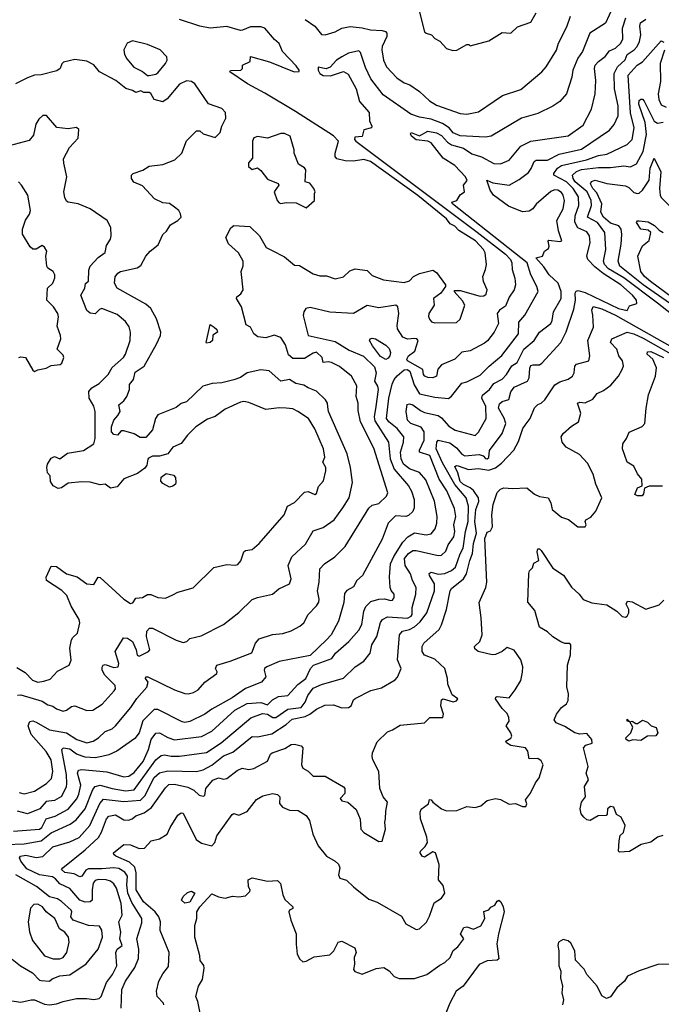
# Model space of a CAD drawing. Extents: x 1921360 to 2014538, y 768294 to 907744.
# Tile 204 of 256: x 1990518 to 1994317, y 801608 to 807434. Entities that reach past the tile are written whole.
import ezdxf

# ---------------------------------------------------------------- set-up
doc = ezdxf.new("R2010")
doc.units = 0

msp = doc.modelspace()

# ---------------------------------------------------------------- linework, layer by layer
at = {"layer": '0CON10XD'}
for points in [[(1994052, 807558), (1993985.7, 807414.3), (1993893.8, 807355), (1993849.6, 807245), (1993823, 807207), (1993793.2, 807135), (1993786.9, 807095), (1993755.6, 806995), (1993715, 806950), (1993675, 806922.5), (1993585, 806880), (1993489.2, 806850.8), (1993310, 806745), (1993275, 806738.5), (1993126.5, 806746.5), (1993085, 806764), (1993060.6, 806795), (1993020.3, 806820.3), (1992955, 806844.8), (1992885, 806857.8), (1992834.5, 806875), (1992670.3, 806990.3), (1992596.6, 807085), (1992565, 807151.9), (1992535, 807240), (1992525, 807250.8), (1992465, 807236.9), (1992424.4, 807215), (1992394.4, 807195), (1992356.4, 807153.6), (1992332.9, 807142.9), (1992285, 807152.5), (1992284.6, 807135), (1992294.7, 807115), (1992315, 807103.3), (1992357.9, 807102.1), (1992435, 807128.4), (1992462.5, 807112.5), (1992510.2, 807025), (1992530.4, 806950.4), (1992586.9, 806885), (1992590, 806835), (1992602, 806805), (1992600, 806795), (1992555, 806782.5), (1992546.1, 806743.9), (1992501.9, 806738.1), (1992500.6, 806725), (1992508.2, 806715), (1993227.1, 806177.1), (1993395, 806046.7), (1993423.8, 806015), (1993432.7, 805995), (1993433.4, 805955), (1993449.6, 805905), (1993453.1, 805865), (1993445.4, 805835), (1993415, 805793.1), (1993395, 805738.2), (1993359.4, 805715), (1993345.5, 805695), (1993352.7, 805637.3), (1993327.1, 805585), (1993286.9, 805533.1), (1993269.6, 805520.4), (1993185, 805475.4), (1993135, 805467.3), (1993095, 805424.5), (1993015, 805391.5), (1992993.7, 805366.3), (1992985.3, 805324.7), (1992965, 805314.1), (1992935, 805316.7), (1992917.1, 805325), (1992908.2, 805335), (1992905.1, 805365.1), (1992813.6, 805415), (1992809.8, 805425), (1992819, 805445), (1992857.1, 805472.9), (1992876.5, 805535), (1992870, 805545), (1992857.8, 805547.8), (1992813.8, 805543.8), (1992787.1, 805555), (1992755.3, 805605), (1992752.8, 805625), (1992762.9, 805695), (1992757.1, 805735), (1992745, 805744.3), (1992645, 805729.7), (1992575, 805743.3), (1992494.4, 805695.6), (1992355, 805703.3), (1992238.5, 805731.5), (1992212, 805725), (1992200, 805705), (1992195.8, 805684.2), (1992226, 805565), (1992385, 805529.7), (1992468.9, 805478.9), (1992553.4, 805443.4), (1992619.6, 805379.6), (1992629, 805345), (1992618.4, 805295), (1992636.2, 805265), (1992639.4, 805245), (1992626.1, 805145), (1992617.3, 805085), (1992620.3, 805060.3), (1992701, 804935), (1992711.2, 804835), (1992734.4, 804775), (1992820.3, 804675), (1992838.4, 804645), (1992852.8, 804595), (1992853.6, 804546.4), (1992845, 804524.4), (1992819.8, 804500.2), (1992805, 804495.3), (1992742.5, 804497.5), (1992698.6, 804455), (1992665, 804360.6), (1992548.6, 804145), (1992513.9, 804116.1), (1992495, 804078.8), (1992455, 804057.5), (1992440.3, 804039.7), (1992436.7, 803985), (1992405, 803876), (1992363.1, 803795), (1992335, 803764), (1992237.8, 803672.2), (1992053.7, 803636.3), (1991981.9, 803605), (1991968.1, 803595), (1991965.6, 803585), (1991974.4, 803545), (1991949.4, 803515), (1991854.2, 803475.8), (1991775, 803422.1), (1991655, 803355.3), (1991615, 803324.7), (1991525, 803280.6), (1991495, 803275.3), (1991479.1, 803279.2), (1991335, 803351.5), (1991315, 803352.7), (1991247.3, 803285), (1991225.9, 803215), (1991199.2, 803180.8), (1991093.3, 803106.7), (1991046.7, 803083.3), (1991003.9, 803073.9), (1990965, 803065.9), (1990905, 803069.7), (1990855, 803088.7), (1990815, 803117.8), (1990775, 803124.4), (1990766.4, 803113.6), (1990793.4, 802965), (1990795.6, 802915), (1990792.7, 802895), (1990765, 802836.7), (1990725, 802814.1), (1990675, 802807.6), (1990636.3, 802765), (1990565, 802735.3), (1990505, 802750.6)], [(1992881.1, 807495), (1992915, 807363.3), (1992925, 807353.8), (1992956.7, 807345), (1992975, 807322.5), (1993005, 807306.7), (1993044.2, 807264.2), (1993082.7, 807252.7), (1993105.8, 807254.2), (1993165, 807286.7), (1993177, 807287), (1993185, 807280), (1993295, 807310), (1993375, 807358), (1993425, 807354), (1993465, 807392), (1993545, 807420.5), (1993576.6, 807475)], [(1990436.9, 802553.1), (1990545, 802557.2), (1990645, 802576.1), (1990705, 802622.7), (1990816.9, 802673.1), (1990851.4, 802698.6), (1990905.9, 802765), (1990951.3, 802878.7), (1990965, 802896.9), (1990995, 802903.8), (1991064.8, 802884.8), (1991145, 802871.3), (1991195, 802876.9), (1991325, 803054.3), (1991355, 803080.6), (1991375, 803084.7), (1991415, 803075.7), (1991464.3, 803075.7), (1991625, 803098.6), (1991710.3, 803155), (1991886.7, 803303.3), (1991955, 803329.1), (1991985, 803324.7), (1992016, 803306), (1992035, 803305.8), (1992105, 803354.5), (1992185, 803364.9), (1992208.7, 803395), (1992224.7, 803435), (1992255, 803479.2), (1992305, 803499.8), (1992435, 803536.9), (1992505, 803605.6), (1992555, 803639.1), (1992592.3, 803685), (1992603.2, 803735), (1992631.9, 803785), (1992653.8, 803866.2), (1992666.7, 803885), (1992695, 803900.4), (1992815, 803893.5), (1992836.2, 803905), (1992841.4, 803915), (1992840.8, 803955), (1992864.1, 804035), (1992865.4, 804075), (1992843.8, 804115), (1992831.8, 804155), (1992799.6, 804205), (1992795.8, 804245), (1992819.1, 804275), (1992845, 804293.1), (1992865, 804294.1), (1992995, 804263.4), (1993015.8, 804265.8), (1993040.7, 804289.3), (1993055, 804326.5), (1993088.6, 804375), (1993093.3, 804405), (1993089.3, 804445), (1993099.8, 804495), (1993092.3, 804542.3), (1993046.8, 804646.8), (1993002.3, 804715), (1992946.2, 804855), (1992885.6, 804875), (1992885, 804886), (1992913.6, 804946.4), (1992911.9, 804995), (1992895, 805022.9), (1992832.9, 805045), (1992814.4, 805065), (1992806.2, 805115), (1992812.5, 805157.5), (1992825, 805161.9), (1992845, 805154.6), (1992890.9, 805120.9), (1992915, 805110.6), (1992995, 805092.2), (1993015, 805078.7), (1993059, 805029), (1993095.7, 805005), (1993215, 804974.5), (1993235, 804992.9), (1993279.7, 805075), (1993278.8, 805145), (1993254.4, 805195), (1993257.8, 805212.2), (1993300.3, 805245), (1993325, 805281.5), (1993375, 805307.5), (1993400, 805335), (1993430.9, 805385), (1993463.3, 805405), (1993503.4, 805485), (1993564.2, 805535), (1993595.5, 805585), (1993662.6, 805637.4), (1993671.4, 805655), (1993679.2, 805705), (1993723.5, 805785), (1993723.9, 805825), (1993706, 805876), (1993652.5, 805925), (1993621.4, 805971.4), (1993574.2, 806025), (1993612.5, 806035), (1993625.9, 806064.1), (1993648.8, 806081.2), (1993652.5, 806095), (1993646.2, 806123.8), (1993651.2, 806128.8), (1993715, 806121.1), (1993727.5, 806125), (1993707.2, 806185), (1993697.2, 806245), (1993735.8, 806315), (1993742.6, 806365), (1993735.7, 806395), (1993725, 806411.1), (1993705, 806425.3), (1993685, 806427.9), (1993662.1, 806417.9), (1993575, 806343.2), (1993555.6, 806314.4), (1993535, 806301.8), (1993495, 806297.5), (1993411.2, 806331.2), (1993324.1, 806395), (1993304.2, 806425), (1993283.3, 806485), (1993318.3, 806468.3), (1993415.4, 806454.6), (1993475, 806487.9), (1993530.2, 806529.8), (1993547.2, 806552.8), (1993563.6, 806595), (1993575, 806602.5), (1993642.6, 806602.6), (1993711.4, 806638.6), (1993845, 806668.1), (1994009.2, 806780.8), (1994036.7, 806813.3), (1994061.4, 806865), (1994060.8, 806925), (1994040, 807025), (1994037.8, 807115), (1994056.7, 807155), (1994103.1, 807196.9), (1994115, 807228.9), (1994155.9, 807255), (1994173.7, 807276.3), (1994187.5, 807305), (1994196.4, 807345), (1994190.3, 807395), (1994193.8, 807415), (1994225, 807438.1)], [(1990515, 802860.9), (1990545, 802853.3), (1990605, 802868.9), (1990677.5, 802915), (1990705.7, 802944.3), (1990714.8, 802985), (1990703.5, 803055), (1990675, 803104.6), (1990586.4, 803205), (1990568.6, 803255), (1990578.4, 803281.6), (1990595, 803285.5), (1990615, 803278.4), (1990695, 803231.5), (1990795, 803214.8), (1990855.4, 803175), (1990915, 803154.8), (1990952.1, 803165), (1990985, 803185.7), (1991025, 803223.1), (1991065, 803237.8), (1991085, 803256.4), (1991176.4, 803363.6), (1991211.7, 803418.3), (1991271.4, 803485), (1991279.4, 803515), (1991263.8, 803535), (1991263.9, 803546.1), (1991277.5, 803545), (1991435, 803468.5), (1991495, 803447.1), (1991515, 803444.3), (1991546.6, 803453.4), (1991575, 803469.4), (1991615, 803513.3), (1991685.8, 803565), (1991687.5, 803575), (1991677.5, 803595), (1991686, 803615), (1991765, 803638), (1991891.8, 803688.2), (1991914.7, 803745.3), (1991935, 803771.1), (1992015, 803795.4), (1992075, 803802.7), (1992125, 803817.1), (1992176.2, 803845), (1992200, 803865), (1992225.7, 803915), (1992275, 803966.2), (1992288.4, 803988.4), (1992291.5, 804005), (1992281.1, 804055), (1992290.8, 804105), (1992295.5, 804185), (1992321.9, 804215), (1992384, 804256), (1992445, 804316.5), (1992585, 804544.4), (1992605, 804561.9), (1992645, 804570.5), (1992689.4, 804615), (1992697.8, 804635), (1992615, 804898.6), (1992535.2, 805055.2), (1992522.3, 805122.3), (1992522.5, 805165), (1992509.7, 805205), (1992515, 805267.5), (1992482.9, 805325), (1992411.2, 805381.2), (1992365, 805404.7), (1992345, 805408.8), (1992314.7, 805404.7), (1992308.9, 805435), (1992275, 805466.3), (1992255, 805460.7), (1992205, 805428.8), (1992135, 805428.9), (1992110.4, 805450.4), (1992090.8, 805510.8), (1992065, 805552.7), (1992025, 805566.5), (1991975, 805552.2), (1991928, 805558), (1991904.6, 805574.6), (1991885, 805614.5), (1991859.2, 805629.2), (1991830.7, 805735), (1991802.5, 805785), (1991803.8, 805795), (1991827.3, 805812.7), (1991841.5, 805835), (1991829.6, 805945), (1991841.7, 805978.3), (1991840.9, 806005), (1991812.6, 806055), (1991755, 806108.1), (1991738.1, 806145), (1991767.8, 806202.2), (1991785, 806215.4), (1991880.3, 806210.3), (1991937.5, 806155), (1991977.1, 806087.1), (1992009.4, 806069.4), (1992085, 806031.4), (1992145, 805981.2), (1992175, 805979.2), (1992255, 805930.8), (1992295, 805918), (1992335, 805919.2), (1992385, 805900.8), (1992435, 805912.5), (1992472.5, 805947.5), (1992505, 805960), (1992575, 805950.8), (1992605, 805920.6), (1992672.5, 805895), (1992795, 805880), (1992825, 805888), (1992850, 805915), (1992885, 805932.9), (1992965, 805952.5), (1992985, 805937.5), (1993040, 805865), (1993040, 805855), (1993010.8, 805815), (1992968.8, 805785), (1992971.4, 805745), (1992940.6, 805695), (1992938.6, 805678.6), (1992945, 805661.2), (1992956.5, 805646.5), (1992975, 805640.4), (1993105, 805642.8), (1993125, 805662.2), (1993152.7, 805745), (1993140, 805770), (1993090, 805825), (1993095, 805832.5), (1993125, 805832.5), (1993245, 805798.4), (1993265, 805799.4), (1993279.5, 805810.5), (1993286.1, 805836.1), (1993264.4, 805885), (1993259.4, 805915), (1993276.4, 805955), (1993281.5, 805985), (1993273.3, 806055), (1993264.4, 806075), (1993217.1, 806125), (1993117.7, 806187.7), (1993095, 806212.5), (1993067.1, 806227.1), (1993044.5, 806255), (1992875, 806393.6), (1992595, 806594.7), (1992555, 806606.1), (1992495, 806597.3), (1992445, 806598.5), (1992395, 806611.1), (1992385.5, 806625), (1992385.4, 806645), (1992404.6, 806715), (1992375, 806746), (1992150.5, 806890.5), (1991969.8, 806999.8), (1991866.5, 807055), (1991762, 807125), (1991766.7, 807133.3), (1991827.5, 807135), (1991836.7, 807145), (1991837.5, 807165), (1991883, 807187), (1991885, 807216), (1991996.9, 807185), (1992143.9, 807126.1), (1992171.7, 807128.3), (1992173.5, 807135), (1992155, 807161.8), (1992073.5, 807245), (1992055, 807292.5), (1992026.6, 807316.6), (1991968.5, 807385), (1991945, 807392.4), (1991885, 807392.1), (1991837.1, 807372.9), (1991825, 807370), (1991745, 807392.9), (1991645, 807383.3), (1991585, 807395.7), (1991464, 807435)], [(1991345, 803214.6), (1991395, 803186), (1991435, 803172.6), (1991595, 803192.6), (1991655, 803224), (1991792.4, 803347.6), (1991865, 803387.8), (1991945, 803393.4), (1991985, 803379.5), (1992015, 803409.4), (1992050.1, 803429.9), (1992105, 803436.1), (1992165, 803500.7), (1992212.2, 803535), (1992240, 803595), (1992256.9, 803615), (1992365.1, 803654.9), (1992388.2, 803685), (1992466.5, 803755), (1992525, 803822), (1992543.5, 803855), (1992555.9, 803935), (1992567.9, 803962.1), (1992597.8, 803992.2), (1992645.2, 804004.8), (1992677.5, 804007.5), (1992715, 803997.1), (1992725, 803999.2), (1992734.3, 804015), (1992734.2, 804035), (1992716.8, 804056.8), (1992711.2, 804075), (1992707.7, 804137.7), (1992713.2, 804215), (1992732.4, 804257.6), (1992786.5, 804343.5), (1992815.6, 804375), (1992855, 804398.7), (1992925, 804386.1), (1992955, 804392.7), (1992978.8, 804421.2), (1992988.7, 804455), (1992989.7, 804495), (1992974.7, 804585), (1992921.7, 804711.7), (1992885, 804754.7), (1992825, 804776.8), (1992790.4, 804805), (1992776.7, 804835), (1992773.1, 804875), (1992791, 804935), (1992791.9, 804965), (1992752.3, 805015), (1992704.2, 805055), (1992690, 805075), (1992703.9, 805195), (1992722.5, 805277.5), (1992735.1, 805304.9), (1992753.6, 805326.4), (1992795, 805362.8), (1992812, 805365), (1992827.5, 805355), (1992852.7, 805272.7), (1992885, 805221.1), (1992975, 805200.8), (1993056.6, 805193.4), (1993075, 805206.1), (1993135, 805283.1), (1993165, 805290.5), (1993245, 805330), (1993296.6, 805383.4), (1993373.2, 805446.8), (1993470.4, 805575), (1993473.9, 805645), (1993509.1, 805685), (1993587.1, 805825), (1993579.6, 805855), (1993543.8, 805925), (1993522.2, 805995), (1993410.5, 806085), (1993080, 806345), (1993076.7, 806355), (1993106.7, 806365), (1993125, 806397.5), (1993152.5, 806415), (1993146.2, 806455), (1993167.7, 806482.3), (1993158.4, 806505), (1993095, 806570.6), (1993024.7, 806615), (1992955, 806705.9), (1992935, 806716.2), (1992865, 806722.4), (1992838.1, 806745), (1992831.9, 806758.1), (1992835, 806767.1), (1992885, 806747.7), (1992935, 806774.7), (1992985, 806765.5), (1993015, 806748.8), (1993050.2, 806710.2), (1993074.3, 806694.3), (1993145, 806673.7), (1993195, 806640.5), (1993252.6, 806622.6), (1993325, 806584.1), (1993365, 806580.6), (1993415, 806603.8), (1993485, 806685.4), (1993545, 806716.2), (1993765, 806747.7), (1993855, 806810.5), (1993903.2, 806905), (1993925.3, 806995), (1993928.6, 807075), (1993920.9, 807145), (1993925.4, 807165), (1993945, 807186.9), (1993985, 807215.5), (1994010.9, 807249.2), (1994045, 807265.4), (1994077.5, 807295), (1994088.9, 807321.1), (1994087, 807385), (1994107.1, 807445)], [(1992208.1, 807435), (1992265, 807395.7), (1992305, 807347.5), (1992327.5, 807345), (1992385, 807362.5), (1992425, 807384.4), (1992475.4, 807394.6), (1992545, 807386.6), (1992595, 807373.4), (1992665, 807370.5), (1992683.5, 807363.5), (1992690.8, 807355), (1992691.1, 807335), (1992664.7, 807275.3), (1992662.3, 807255), (1992671.8, 807195), (1992688.9, 807155), (1992750.2, 807090.2), (1992795, 807060.9), (1992828.1, 807048.1), (1992885, 807009.1), (1992945, 806954), (1992985, 806929.3), (1993125, 806878.5), (1993165, 806875.5), (1993235, 806889.5), (1993327.4, 806952.6), (1993376.2, 806985), (1993485, 807020.9), (1993609.2, 807125), (1993635.5, 807154.5), (1993695.9, 807254.1), (1993708.9, 807295), (1993757.6, 807392.4), (1993778.5, 807455)], [(1990445, 801631.9), (1990525, 801619.8), (1990585, 801635.3), (1990605, 801633.9), (1990665, 801608.9), (1990694.3, 801605.7), (1990735, 801610), (1990775, 801625.5), (1990855, 801642.2), (1990915, 801642.9), (1990956.3, 801636.3), (1990988.7, 801641.3), (1991001.3, 801655), (1991032.1, 801737.9), (1991068.2, 801785), (1991092.4, 801835), (1991087.7, 801915), (1991095, 801934), (1991123.8, 801955), (1991110.4, 801995), (1991116.4, 802035), (1991104.7, 802095), (1991124.6, 802135.4), (1991119.7, 802205), (1991091, 802295), (1991075, 802321.2), (1991055, 802336.7), (1991030, 802345), (1990985, 802346), (1990965, 802340.7), (1990953.1, 802325), (1990946.4, 802285), (1990946.7, 802223.3), (1990935.9, 802214.1), (1990905, 802211.4), (1990875, 802223.9), (1990815, 802294.1), (1990755, 802321.6), (1990730.9, 802350.9), (1990712.8, 802362.8), (1990634.6, 802374.6), (1990560.1, 802410.1), (1990524.1, 802455), (1990516.5, 802475), (1990522, 802485), (1990555, 802490.4), (1990615, 802476.5), (1990655, 802481.6), (1990715, 802540), (1990815, 802569.5), (1990870, 802595), (1990933.4, 802666.6), (1990993.4, 802796.7), (1991015, 802821), (1991135, 802808.9), (1991233.5, 802816.6), (1991258.5, 802841.5), (1991315, 802950), (1991345, 802977.5), (1991395, 802989.1), (1991565, 802985.3), (1991605, 802995.8), (1991655, 803023.5), (1991725, 803077.7), (1991780.2, 803099.8), (1991895, 803192.3), (1991925, 803190.9), (1992011.2, 803208.8), (1992095, 803263.8), (1992130.9, 803295), (1992208.7, 803311.3), (1992235.8, 803324.2), (1992275, 803354.5), (1992325, 803377.8), (1992375, 803379.2), (1992425, 803362.2), (1992465, 803364.2), (1992480.4, 803375), (1992495, 803409.2), (1992505, 803418.1), (1992596.2, 803465), (1992659.5, 803480.5), (1992741.8, 803528.2), (1992755, 803543.8), (1992776.9, 803595), (1992755.7, 803645.7), (1992765.9, 803794.1), (1992785, 803815.7), (1992825, 803825.6), (1992855, 803841.9), (1992889.1, 803870.9), (1992928.8, 803925), (1992974.8, 804055), (1992974.2, 804095), (1992943.5, 804145), (1992943.1, 804156.9), (1992955, 804165.3), (1992995, 804153.8), (1993035, 804157.4), (1993075, 804174.4), (1993097.8, 804195), (1993125.7, 804274.3), (1993143.4, 804306.6), (1993157, 804405), (1993174.1, 804465), (1993175.5, 804555), (1993161.7, 804605), (1993093.5, 804683.5), (1993021.7, 804811.7), (1992983.6, 804895), (1992987.9, 804935), (1992995, 804945.6), (1993065, 804930.6), (1993105, 804901.7), (1993135, 804863.9), (1993153.5, 804853.5), (1993238.9, 804861.1), (1993262.5, 804852.5), (1993275, 804837.5), (1993285, 804835.8), (1993295, 804844.5), (1993300, 804885), (1993374.7, 804985.3), (1993395.3, 805045), (1993386.2, 805076.2), (1993352.6, 805135), (1993359.7, 805160.3), (1993375, 805175.3), (1993414.1, 805185.9), (1993425, 805231.4), (1993445, 805260.3), (1993524.8, 805295.2), (1993534.2, 805315.8), (1993538.3, 805371.7), (1993545, 805387.1), (1993557.4, 805392.6), (1993595, 805392.6), (1993609.1, 805400.9), (1993721.5, 805525), (1993753.6, 805586.4), (1993799.7, 805720.3), (1993808.6, 805775), (1993807, 805815), (1993812.7, 805827.3), (1993825, 805831), (1993865, 805819.3), (1994062.5, 805725), (1994115, 805714), (1994128.8, 805741.2), (1994172.5, 805755), (1994170, 805775), (1994146, 805805), (1994077.6, 805865), (1993971.8, 805931.8), (1993922.3, 805972.3), (1993882.7, 806015), (1993875.3, 806035), (1993895.3, 806115.3), (1993890.8, 806155), (1993875, 806178.3), (1993822.8, 806202.8), (1993805.6, 806235.6), (1993806.2, 806273.8), (1993829, 806335), (1993827.3, 806385), (1993795.1, 806435), (1993755.1, 806475.1), (1993680.5, 806515), (1993681.1, 806525), (1993702.2, 806555), (1993725, 806570.6), (1993874.4, 806605), (1993945, 806631), (1993995, 806637.6), (1994114.1, 806695.9), (1994145, 806725.7), (1994155.2, 806795), (1994133.8, 806883.8), (1994119.8, 807105), (1994174, 807166), (1994205, 807184.5), (1994315, 807309.2), (1994332.1, 807302.1)], [(1991275, 807103.3), (1991285, 807103.8), (1991325, 807111.2), (1991335, 807120), (1991381.2, 807175), (1991391.2, 807195), (1991390, 807215), (1991349.1, 807255), (1991275, 807286.6), (1991185, 807308.1), (1991155, 807296), (1991134.3, 807255), (1991137.9, 807227.9), (1991152.4, 807202.4), (1991193.2, 807153.2), (1991245, 807126.7), (1991275, 807103.3)], [(1994335, 807254), (1994310.6, 807175), (1994312.4, 807067.6), (1994298.9, 806995), (1994302.7, 806962.7), (1994315, 806931.1), (1994345, 806915.9)], [(1990505, 803437.7), (1990525, 803440), (1990651.9, 803401.9), (1990685, 803380), (1990715, 803372.5), (1990735.7, 803355.7), (1990775, 803343.3), (1990795, 803348.2), (1990825, 803370.8), (1990845, 803373.3), (1990915, 803346.8), (1990951.8, 803348.2), (1991005.9, 803384.1), (1991077.4, 803462.6), (1991085.9, 803475), (1991084.2, 803495), (1991021.7, 803555), (1991007.1, 803585), (1991006.2, 803603.8), (1991012.9, 803615), (1991025, 803618.5), (1991075, 803601.2), (1991101.4, 803605), (1991104.5, 803625.5), (1991084.2, 803695), (1991133.1, 803776.9), (1991155.5, 803774.5), (1991185.1, 803755.1), (1991206.7, 803705), (1991213.1, 803673.1), (1991225, 803668.1), (1991281.2, 803695), (1991288, 803705), (1991269.2, 803785), (1991270, 803815), (1991285.6, 803834.4), (1991305, 803834.5), (1991445, 803761.9), (1991485, 803748.8), (1991507.5, 803755), (1991525, 803772.5), (1991592.3, 803787.8), (1991725, 803855.3), (1991815, 803927), (1991895, 804002.5), (1991925.6, 804015.6), (1992015.6, 804034.4), (1992053, 804067), (1992115, 804096.2), (1992125.7, 804125), (1992108.2, 804205), (1992130.2, 804255), (1992209.9, 804330.1), (1992255, 804410.5), (1992315, 804430), (1992379.4, 804475), (1992431.8, 804545), (1992467.7, 804605), (1992487.5, 804695), (1992477.2, 804785), (1992456.7, 804865), (1992347.1, 805115), (1992343, 805143), (1992340.5, 805165), (1992329.4, 805185), (1992275, 805236.8), (1992225.6, 805255), (1992200.8, 805270.8), (1992152.2, 805282.2), (1992115, 805304.2), (1992065, 805295.3), (1991995, 805356.5), (1991945, 805362), (1991865, 805343.8), (1991825, 805317.8), (1991786.7, 805303.3), (1991715, 805285.9), (1991657.8, 805282.2), (1991602.9, 805265), (1991505, 805173.5), (1991475, 805162.7), (1991445, 805140), (1991335, 805096.7), (1991321.8, 805075), (1991303.6, 805006.4), (1991265, 804962.8), (1991232, 804962), (1991195, 804983.1), (1991135, 805001.9), (1991119.5, 805000.5), (1991097.5, 804975), (1991075, 804978.8), (1991061.9, 804995), (1991062.5, 805025), (1991075.4, 805065), (1991098.3, 805091.7), (1991112.1, 805115), (1991105.6, 805155), (1991135, 805179.5), (1991152.2, 805205), (1991168.2, 805245), (1991167.9, 805275), (1991192.5, 805305), (1991200.9, 805349.1), (1991255.2, 805384.8), (1991328.9, 805515), (1991351.5, 805565), (1991352.7, 805585), (1991328.8, 805665), (1991294.8, 805724.8), (1991265, 805751.3), (1991094.6, 805844.6), (1991079.4, 805875), (1991082.7, 805912.7), (1991099.4, 805935), (1991115, 805943.8), (1991214.2, 805965), (1991235, 805980), (1991265, 806034), (1991290, 806065), (1991337.4, 806102.6), (1991365, 806162.5), (1991387.3, 806182.7), (1991410.5, 806219.5), (1991453.8, 806245), (1991473.8, 806265), (1991470.8, 806285), (1991459.4, 806305), (1991435, 806325.6), (1991405, 806346.2), (1991365, 806351.3), (1991316, 806375), (1991245, 806450.8), (1991193.1, 806473.1), (1991180, 806495), (1991180.6, 806515), (1991190, 806525), (1991246.8, 806543.2), (1991285, 806566.7), (1991365, 806578.2), (1991435.8, 806605), (1991477.1, 806645), (1991505, 806718), (1991565, 806775.8), (1991585, 806775.8), (1991605, 806758.1), (1991675, 806737.5), (1991705, 806767.5), (1991714, 806805), (1991738.6, 806851.4), (1991736.5, 806885), (1991715, 806909.6), (1991635.8, 806935.8), (1991555.7, 807055), (1991535, 807068.6), (1991505, 807072.5), (1991465, 807053.1), (1991391.2, 806965), (1991365, 806947.5), (1991315, 806962.5), (1991295, 806997.5), (1991285, 807002.5), (1991253.3, 807003.3), (1991235, 807012.5), (1991205, 807003.8), (1991185, 807016), (1991146.1, 807026.1), (1991086.7, 807075), (1990990, 807125), (1990956.4, 807166.4), (1990915, 807189.2), (1990845, 807199.2), (1990777.9, 807182.1), (1990767.1, 807172.9), (1990757.5, 807145), (1990737.6, 807132.4), (1990645, 807107.2), (1990604.8, 807105.2), (1990565, 807091.1), (1990493.8, 807055)], [(1994591.1, 805525), (1994295, 805756.1), (1994095, 805907.3), (1994005, 805959.5), (1993980.2, 805985), (1993974.4, 806005), (1993989, 806075), (1993981.6, 806175), (1993938.1, 806235), (1993879, 806265), (1993903.2, 806335), (1993901, 806365), (1993877.4, 806415), (1993807.2, 806475), (1993794.5, 806495), (1993790.6, 806515), (1993815, 806535.7), (1993845, 806546.8), (1993945, 806560.5), (1994015, 806559.8), (1994095, 806569.4), (1994135, 806563.4), (1994168.9, 806581.1), (1994208.4, 806655), (1994228.9, 806755), (1994220.7, 806825), (1994184.3, 806935), (1994185, 806956.2), (1994195, 806964.2), (1994205, 806964.2), (1994215, 806952.5), (1994275, 806833.5), (1994295, 806822.8), (1994328, 806828)], [(1990500.6, 803600.6), (1990551.2, 803571.2), (1990594.4, 803525), (1990625, 803514.7), (1990660.9, 803519.1), (1990698.4, 803531.6), (1990741.7, 803578.3), (1990811.1, 803615), (1990822.9, 803645), (1990814.6, 803715), (1990825.3, 803764.7), (1990831.7, 803778.3), (1990860, 803805), (1990874.6, 803865), (1990870, 803885), (1990823.5, 803963.5), (1990796.2, 804026.2), (1990767.5, 804057.5), (1990676.7, 804115), (1990673.8, 804135), (1990705, 804201.2), (1990735, 804198), (1990795, 804154.2), (1990857.9, 804137.9), (1990916, 804096), (1990957.7, 804092.3), (1990982.5, 804135), (1990995, 804133.8), (1991135, 804005.3), (1991175, 803979.5), (1991187.1, 803982.9), (1991205, 804012), (1991245.8, 804014.2), (1991275, 804033.3), (1991295, 804032), (1991335, 804016), (1991382, 804012), (1991425, 804030.8), (1991454.1, 804045.9), (1991545, 804072.9), (1991668.2, 804191.8), (1991745, 804209.6), (1991794, 804206), (1991808.7, 804211.3), (1991827.6, 804232.4), (1991845, 804285.6), (1991855, 804293.1), (1991895, 804298.9), (1991936.7, 804335), (1992083.8, 804505), (1992104.3, 804555.7), (1992145, 804576.7), (1992205, 804638), (1992225, 804642.1), (1992265, 804624), (1992275, 804630), (1992287.9, 804672.1), (1992316.9, 804705), (1992330, 804765), (1992330, 804785), (1992312.2, 804815), (1992323.9, 804845), (1992317.6, 804895), (1992265, 805012.5), (1992227.8, 805075), (1992165, 805116.5), (1992135, 805130.9), (1992095, 805135.3), (1992053.3, 805136.7), (1991975, 805126.9), (1991875, 805169), (1991845, 805174.4), (1991825, 805171.1), (1991735, 805129.6), (1991675, 805086.5), (1991629.4, 805070.6), (1991560, 805025), (1991511.4, 804975), (1991474.5, 804925.5), (1991425, 804903.8), (1991395.5, 804864.5), (1991345, 804850.8), (1991305, 804850.6), (1991281.3, 804838.7), (1991275.9, 804834.1), (1991271.7, 804798.3), (1991259.7, 804780.3), (1991215, 804748), (1991135, 804718), (1991095, 804670), (1991055, 804662), (1991025, 804686.2), (1990995, 804681.2), (1990935, 804697.8), (1990885, 804698.9), (1990805, 804691.2), (1990765, 804663.6), (1990745, 804660), (1990715.8, 804675), (1990701.2, 804701.2), (1990697.5, 804735), (1990682, 804752), (1990679.2, 804785), (1990682.9, 804805), (1990705, 804838.8), (1990725, 804848.8), (1990755, 804836.2), (1990800.4, 804869.6), (1990896.4, 804885), (1990956.8, 804925), (1990964.2, 804955.8), (1990965.8, 805115.8), (1990957.7, 805147.8), (1990928.9, 805195), (1990927.3, 805235), (1990944.3, 805255), (1990989.4, 805280.6), (1991042, 805335), (1991065, 805375.5), (1991133.2, 805435), (1991145.2, 805454.8), (1991171.5, 805535), (1991173.3, 805585), (1991166.3, 805616.3), (1991145, 805648.6), (1991095, 805688.9), (1991005, 805724.4), (1990990.4, 805719.6), (1990965, 805693.8), (1990935, 805697.5), (1990915, 805713.8), (1990880.8, 805805), (1990904.6, 805845), (1990906.7, 805873.3), (1990925, 805886.2), (1990927.3, 805952.7), (1990934.8, 805975.2), (1990983, 806027), (1991023.6, 806056.4), (1991031.3, 806098.7), (1991055.8, 806135), (1991060, 806155), (1991056.7, 806205), (1991035, 806246.2), (1990935, 806314), (1990865, 806344), (1990804.1, 806354.1), (1990795, 806360), (1990785, 806382.5), (1990779.4, 806415), (1990796.9, 806505), (1990778.6, 806585), (1990778.3, 806611.7), (1990812.7, 806677.3), (1990865, 806732.5), (1990868.8, 806785), (1990855, 806795.8), (1990805, 806788), (1990737, 806797), (1990676.4, 806866.4), (1990665, 806867.5), (1990655, 806866.7), (1990631.2, 806845), (1990614.5, 806815.5), (1990599.8, 806750.2), (1990575, 806720), (1990455, 806688.1)], [(1992215, 806321.2), (1992263.3, 806365), (1992262.5, 806405), (1992267.5, 806415), (1992260, 806435), (1992235.9, 806465.9), (1992207.5, 806475), (1992212.5, 806545), (1992205, 806557.8), (1992168.3, 806578.3), (1992143.6, 806643.6), (1992143.3, 806665), (1992120, 806745), (1992085, 806760), (1992065, 806761.2), (1991985, 806733.8), (1991925, 806742.5), (1991905, 806735.6), (1991896.9, 806715), (1991896.1, 806613.9), (1991873, 806587), (1991873.3, 806565), (1991895, 806547.5), (1991925, 806556.7), (1991945, 806541.2), (1991985, 806490.6), (1992047.5, 806465), (1992052.5, 806455), (1992023.8, 806415), (1992042, 806365), (1992055, 806351.2), (1992065, 806346.2), (1992095, 806352.5), (1992155, 806350), (1992215, 806321.2)], [(1994365, 805757.1), (1994209.8, 805865), (1994072.1, 805975), (1994060.9, 806005), (1994078.8, 806105), (1994083.3, 806165), (1994079.4, 806195), (1994065.2, 806215), (1994015, 806229.7), (1993974.9, 806265), (1993958.8, 806295), (1993964.6, 806345), (1993935, 806409.4), (1993911.9, 806435), (1993897.8, 806462.2), (1993903.7, 806476.3), (1993925, 806484.1), (1993995, 806465.4), (1994105, 806450.8), (1994125, 806441.5), (1994155, 806412.4), (1994175, 806405.4), (1994185, 806408.5), (1994205, 806425.4), (1994244.8, 806485), (1994251.5, 806555), (1994275, 806613.8), (1994314.2, 806534.2), (1994306.1, 806435), (1994309.6, 806395), (1994315, 806382.5), (1994363.8, 806333.8)], [(1990512.5, 805435), (1990525, 805440), (1990552.5, 805435), (1990595, 805360), (1990605, 805352.5), (1990625, 805362.5), (1990675, 805372.5), (1990705, 805387.5), (1990757, 805393), (1990767.7, 805402.3), (1990778.9, 805435), (1990775, 805450), (1990739.2, 805485), (1990761.5, 805545), (1990760, 805565), (1990739.8, 805619.8), (1990747.1, 805675), (1990743.8, 805695), (1990719.1, 805735), (1990678.1, 805775), (1990681.9, 805845), (1990714.4, 805875), (1990726, 805906), (1990726.2, 805925), (1990716.2, 805945), (1990684.2, 805964.2), (1990678.8, 805975), (1990673.3, 806035), (1990679.5, 806065), (1990665, 806088.9), (1990652, 806098), (1990615, 806076.4), (1990596.5, 806076.5), (1990580.9, 806090.9), (1990534.6, 806164.6), (1990535.5, 806195), (1990551.7, 806248.3), (1990576.3, 806283.7), (1990581.9, 806305), (1990565.4, 806395.4), (1990529.2, 806455), (1990510, 806475)], [(1994501.8, 805701.8), (1994251.9, 805885), (1994217.9, 805915), (1994195.5, 805945), (1994176.9, 806035), (1994205, 806096.7), (1994245, 806127.5), (1994253.8, 806175), (1994238.3, 806188.3), (1994195.5, 806195.5), (1994170, 806235), (1994176.4, 806243.6), (1994185.9, 806244.1), (1994238.2, 806238.2), (1994276.8, 806216.8), (1994305, 806188.1), (1994328.6, 806175)], [(1991615, 802844.2), (1991620, 802885), (1991660.8, 802935), (1991695, 802948.4), (1991725, 802939.8), (1991745, 802943.9), (1991805, 802991.3), (1991835, 803005.5), (1991875, 802997.1), (1991905, 803002.7), (1991985, 803047.5), (1992002.7, 803087.3), (1992013.1, 803096.9), (1992087.5, 803122.5), (1992125, 803144.4), (1992145, 803147.1), (1992185, 803137.1), (1992194.3, 803125), (1992186.9, 803025), (1992193.8, 803005), (1992225, 802987.1), (1992255, 802958.2), (1992327.3, 802957.3), (1992436, 802895), (1992442.5, 802885), (1992444, 802855), (1992416, 802825), (1992425, 802811.2), (1992460, 802805), (1992510.9, 802760.9), (1992534.3, 802704.3), (1992538.1, 802645), (1992555, 802624.3), (1992645, 802571.2), (1992665, 802572.5), (1992683.8, 802645), (1992680, 802685), (1992684.4, 802705.6), (1992685, 802750), (1992696.4, 802805), (1992670.8, 802835), (1992650, 802885), (1992643.8, 802985), (1992608.6, 803055), (1992605.6, 803075), (1992607.1, 803095), (1992635, 803161.2), (1992695, 803221.2), (1992725, 803232), (1992770.3, 803259.7), (1992915, 803272.5), (1992945.7, 803304.3), (1993024, 803306), (1993027.5, 803325), (1993011.1, 803375), (1993015, 803410), (1993025.9, 803415.9), (1993085, 803397.5), (1993105, 803403.8), (1993112.5, 803415), (1993078.8, 803438.8), (1993052.4, 803502.4), (1993051.8, 803535), (1993034.5, 803595), (1992975, 803650), (1992915, 803674.6), (1992900.6, 803695), (1992900.5, 803725), (1992910, 803745), (1993001.5, 803825), (1993015.8, 803854.2), (1993045.5, 803945), (1993065.7, 804055), (1993075, 804069.2), (1993145, 804126.1), (1993164, 804155), (1993182.5, 804235), (1993198.8, 804275), (1993205.1, 804335), (1993221.7, 804395), (1993213.3, 804465), (1993219.1, 804535), (1993237.1, 804582.9), (1993234.1, 804605), (1993205, 804648.8), (1993184.8, 804665), (1993145, 804683.2), (1993125, 804702.4), (1993112.5, 804752.5), (1993095, 804790), (1993103.8, 804796.2), (1993115, 804794.2), (1993175, 804771.9), (1993235, 804777.6), (1993295, 804767.8), (1993335, 804783), (1993370.4, 804809.6), (1993443.1, 804886.9), (1993471.6, 804938.4), (1993495.9, 805015), (1993510.9, 805035), (1993540, 805075), (1993565, 805136.9), (1993585, 805158), (1993605.7, 805164.3), (1993626.2, 805183.8), (1993686.7, 805273.3), (1993715, 805291.2), (1993765, 805307.3), (1993790.6, 805325), (1993801.2, 805345), (1993805, 805383.8), (1993815, 805395.6), (1993888, 805415), (1993893.3, 805445), (1993882.1, 805535), (1993914.5, 805615), (1993911.8, 805685), (1993904.8, 805715), (1993913.9, 805736.1), (1993965, 805723.5), (1994045, 805686.5), (1994535, 805408.8)], [(1991625, 805520), (1991622.5, 805525), (1991645, 805630), (1991670, 805615), (1991685, 805600), (1991690, 805585), (1991661.7, 805568.3), (1991660, 805535), (1991645, 805523.3), (1991625, 805520)], [(1992685, 805423), (1992655, 805441.6), (1992606.1, 805505), (1992588.6, 805535), (1992593.7, 805546.3), (1992605, 805550), (1992625, 805545.4), (1992685, 805508.5), (1992705, 805489), (1992713, 805465), (1992709.4, 805445), (1992699.6, 805430.4), (1992685, 805423)], [(1993248.3, 802781.7), (1993286.4, 802813.6), (1993335, 802825.6), (1993365, 802820), (1993415, 802792), (1993453.3, 802796.7), (1993495, 802778.8), (1993515, 802777.5), (1993520, 802795), (1993513, 802817), (1993542.5, 802857.5), (1993571.7, 802918.3), (1993592.7, 802947.3), (1993616.9, 803025), (1993605, 803048), (1993585, 803063.3), (1993535, 803060), (1993526.5, 803105), (1993512, 803125), (1993425, 803140), (1993400.8, 803155), (1993396.2, 803165), (1993425, 803182), (1993430.8, 803195), (1993426, 803215), (1993398.8, 803255), (1993415.7, 803284.3), (1993414.3, 803305), (1993405, 803328.8), (1993375, 803359.2), (1993335.8, 803415), (1993336.7, 803425), (1993345, 803429.2), (1993415, 803421.4), (1993451.6, 803468.4), (1993485, 803523.3), (1993495.8, 803574.2), (1993497.5, 803605), (1993485, 803647.1), (1993445, 803702.9), (1993405, 803720), (1993374, 803695), (1993335, 803678.2), (1993315, 803676.7), (1993232, 803695), (1993212.1, 803712.1), (1993210, 803725), (1993242, 803755), (1993255.6, 803795), (1993251.1, 803895), (1993238.8, 803985), (1993277.1, 804075), (1993283.8, 804105), (1993271.2, 804365), (1993285, 804402), (1993305, 804410), (1993316.9, 804433.1), (1993314.1, 804505), (1993321.5, 804565), (1993344.2, 804635.8), (1993365, 804657.1), (1993385, 804664.4), (1993435, 804659.3), (1993520, 804665), (1993566.8, 804626.8), (1993595, 804612.5), (1993646.7, 804605), (1993662.5, 804575), (1993671.2, 804535), (1993725, 804490), (1993767.5, 804477.5), (1993822.3, 804432.3), (1993865, 804434), (1993872.5, 804445), (1993866.7, 804465), (1993870, 804475), (1993900, 804490), (1993928.6, 804525), (1993964.5, 804605), (1993928.5, 804685), (1993913.5, 804745), (1993880.2, 804810.2), (1993831.9, 804861.9), (1993754.3, 804905), (1993730.6, 804935), (1993723.1, 804965), (1993735.6, 804985), (1993785, 805029.5), (1993825.7, 805055), (1993840, 805105), (1993820.8, 805165), (1993835, 805170.6), (1993865, 805167.1), (1993912.2, 805187.8), (1993937.4, 805222.6), (1993975, 805240.8), (1994017.6, 805272.4), (1994062.9, 805325), (1994085.8, 805364.2), (1994092.7, 805385), (1994087.9, 805415), (1994064.3, 805444.3), (1994054.2, 805485), (1994015.4, 805525), (1994024.6, 805545), (1994114.1, 805585.9), (1994155, 805575.4), (1994209.1, 805549.1), (1994655, 805296.9)], [(1994323.5, 804673.5), (1994245.7, 804674.3), (1994217.5, 804662.5), (1994212, 804628), (1994203.6, 804616.4), (1994175, 804616.7), (1994160, 804625), (1994175, 804664), (1994204, 804676), (1994201.9, 804715), (1994176.1, 804746.1), (1994155, 804792.9), (1994113.8, 804815), (1994087.3, 804895), (1994089.4, 804925), (1994111.5, 804955), (1994125.6, 804994.4), (1994203.8, 805026.2), (1994219.6, 805045), (1994226.7, 805135), (1994240.9, 805215), (1994283.1, 805325), (1994288.2, 805375), (1994266.4, 805425), (1994233.1, 805455), (1994235, 805469.4), (1994255, 805470.5), (1994329.7, 805435)], [(1991405, 804667.5), (1991365, 804690), (1991353.9, 804703.9), (1991355, 804726.7), (1991385, 804748), (1991428.3, 804738.3), (1991440, 804725), (1991442.5, 804695), (1991440, 804685), (1991425, 804673.8), (1991405, 804667.5)], [(1994325, 802607.1), (1994295, 802597.3), (1994255, 802566.7), (1994197.2, 802552.8), (1994128.3, 802511.7), (1994068.3, 802508.3), (1994062.5, 802515), (1994066.7, 802575), (1994074.1, 802605.9), (1994092.5, 802625), (1994103.3, 802665), (1994080, 802715), (1994050.8, 802730.8), (1994035.7, 802775), (1994015, 802778.5), (1993998, 802765), (1993996.4, 802733.6), (1993990, 802725), (1993943.6, 802723.6), (1993895, 802695.8), (1993875, 802700), (1993857.1, 802715), (1993842.2, 802735), (1993835.5, 802765), (1993843.5, 802805), (1993867.8, 802835), (1993862.7, 802897.3), (1993886.5, 802936.5), (1993871.9, 802975), (1993883.5, 803015), (1993856.2, 803125), (1993869.3, 803140.7), (1993906.4, 803153.6), (1993905.8, 803175), (1993875, 803210), (1993835, 803205.6), (1993805, 803214.5), (1993745, 803251.1), (1993693.6, 803273.6), (1993682.1, 803292.1), (1993695.6, 803325), (1993725, 803363.3), (1993755, 803386), (1993765.6, 803405), (1993766.4, 803445), (1993757.1, 803487.1), (1993761, 803615), (1993778.9, 803675), (1993780.6, 803735), (1993775, 803742.5), (1993745, 803743.8), (1993722.5, 803752.5), (1993675, 803781.9), (1993642.1, 803812.1), (1993595, 803839.2), (1993568.9, 803938.9), (1993527.4, 803987.4), (1993532.3, 804157.7), (1993537, 804173), (1993555, 804190), (1993561.7, 804218.3), (1993592.5, 804235), (1993581.4, 804285), (1993586.4, 804303.6), (1993595, 804304), (1993605, 804292.5), (1993675, 804188.6), (1993737.6, 804147.6), (1993785, 804076), (1993830, 804035), (1993855, 804002.9), (1993904.5, 803984.5), (1993995, 803971.5), (1994053.3, 803933.3), (1994085, 803902.9), (1994105, 803899.2), (1994115.5, 803904.5), (1994125.4, 803925), (1994124.4, 803945), (1994108, 803975), (1994116, 803994), (1994145, 803988.5), (1994225, 803945.5), (1994305, 803972.2), (1994331.1, 803998.9)], [(1994125, 803164.3), (1994108.8, 803175), (1994106.7, 803185), (1994136.1, 803213.9), (1994147.5, 803247.5), (1994130, 803280), (1994113.9, 803283.9), (1994113.9, 803296.1), (1994130, 803280), (1994145, 803282.5), (1994165, 803270), (1994175, 803270), (1994205, 803290), (1994235, 803276.7), (1994256.4, 803256.4), (1994286, 803245), (1994295.5, 803215), (1994284.2, 803195.8), (1994235, 803194.2), (1994195, 803168.6), (1994147.5, 803172.5), (1994125, 803164.3)], [(1990482.2, 802632.2), (1990635, 802645.2), (1990648.3, 802655), (1990674.6, 802705.4), (1990728.2, 802721.8), (1990805, 802761.9), (1990855.6, 802824.4), (1990868, 802852), (1990879.2, 802905), (1990860.5, 802975), (1990865.8, 802994.2), (1990885, 802998.3), (1991033.9, 802983.9), (1991135, 802954.7), (1991165, 802957.5), (1991195, 802979.4), (1991248.5, 803045), (1991281, 803115), (1991295.6, 803175), (1991325, 803212.8), (1991345, 803214.6)], [(1991119.6, 801585), (1991123, 801695), (1991145, 801745.4), (1991200.7, 801825), (1991221.5, 801878.5), (1991222.7, 801935), (1991211.8, 801995), (1991240.3, 802089.7), (1991240.6, 802115), (1991181, 802211), (1991159, 802265), (1991153, 802315), (1991155.9, 802365.9), (1991139.9, 802389.9), (1991105, 802411.1), (1991075, 802415.8), (1991005, 802408.6), (1990925, 802410.2), (1990909.2, 802400.8), (1990885, 802365.6), (1990875, 802361.5), (1990839.9, 802379.9), (1990785, 802387.2), (1990766.5, 802405), (1990772.9, 802415), (1990905, 802522.4), (1990983.7, 802595), (1991003.2, 802626.8), (1991032.4, 802705), (1991045, 802720.8), (1991085, 802729.4), (1991135, 802699.6), (1991163.1, 802696.9), (1991184.2, 802705), (1991206, 802724), (1991255, 802741.4), (1991297.9, 802772.1), (1991381.2, 802888.8), (1991401.8, 802908.2), (1991435, 802909.7), (1991513.3, 802893.3), (1991548.9, 802875), (1991580.8, 802845), (1991605, 802839.4), (1991615, 802844.2)], [(1991370.5, 801605), (1991368.5, 801615), (1991332, 801655), (1991327.4, 801685), (1991342.5, 801745), (1991365, 801787.5), (1991399.3, 801830.7), (1991402.2, 801915), (1991349.1, 802045), (1991352, 802095), (1991342.5, 802125), (1991319.7, 802155), (1991252, 802215), (1991207.2, 802285), (1991208, 802385), (1991199.5, 802419.5), (1991168.3, 802448.3), (1991088.1, 802485), (1991075.8, 802495), (1991074, 802505), (1991135, 802554.3), (1991175, 802552.1), (1991225, 802528.9), (1991257.3, 802532.7), (1991296.7, 802575), (1991345, 802587.5), (1991391.9, 802615), (1991409.6, 802655), (1991455, 802726.9), (1991475, 802740), (1991485, 802738.8), (1991563.2, 802583.2), (1991595, 802560.8), (1991655, 802545.8), (1991672.5, 802565), (1991685.5, 802605), (1991775, 802732), (1991785, 802736), (1991815, 802726.2), (1991865, 802749.5), (1991920.9, 802819.1), (1991958.3, 802841.7), (1992015, 802855.6), (1992045, 802848.6), (1992058, 802835), (1992056.7, 802796.7), (1992073.3, 802775), (1992115, 802755.8), (1992167.5, 802755), (1992214.6, 802724.6), (1992233.1, 802695), (1992254.3, 802615), (1992285, 802546), (1992334.3, 802484.3), (1992386.7, 802455), (1992405, 802436.7), (1992414, 802415), (1992406, 802375), (1992414.2, 802355), (1992452.3, 802342.3), (1992495, 802302.2), (1992585, 802230), (1992635, 802212.2), (1992779.1, 802129.1), (1992804.7, 802084.7), (1992865, 802051.2), (1992885.3, 802054.7), (1992925.7, 802094.3), (1992945, 802130), (1992971.1, 802208.9), (1993015, 802236.2), (1993035.7, 802265.7), (1993025, 802310), (1992998, 802345), (1993001.5, 802435), (1992980.8, 802505), (1992965, 802509.4), (1992915, 802478.8), (1992901.2, 802485), (1992890, 802505), (1992890.8, 802515), (1992918.8, 802541.2), (1992931.8, 802565), (1992927.8, 802597.8), (1992891.9, 802705), (1992890, 802745), (1992895, 802762.5), (1992937.5, 802795), (1992945, 802820), (1992955, 802817.5), (1992963.6, 802803.6), (1993014.5, 802764.5), (1993045, 802753.1), (1993105.5, 802754.5), (1993165, 802778.8), (1993215, 802773.3), (1993248.3, 802781.7)], [(1990474.1, 801874.1), (1990522, 801835), (1990594, 801794), (1990635, 801750.6), (1990645, 801748.5), (1990695, 801745.7), (1990710.5, 801759.5), (1990755, 801776.5), (1990815, 801782.7), (1990912.4, 801847.6), (1990981.8, 801935), (1991007.5, 802005), (1991003.8, 802046.2), (1990990.8, 802070.8), (1990925, 802073.9), (1990834.4, 802105), (1990820.6, 802125), (1990827.5, 802155), (1990822.9, 802165), (1990765, 802217.2), (1990741.5, 802231.5), (1990695, 802243.3), (1990617.3, 802305), (1990494.4, 802374.4)], [(1991587.5, 801555), (1991572.5, 801625), (1991560, 801655), (1991577.1, 801715), (1991600.6, 801755), (1991610.9, 801820.9), (1991607.9, 801837.9), (1991586.6, 801866.6), (1991584.4, 801895), (1991555.7, 802005), (1991555.7, 802075), (1991566.5, 802115), (1991566.4, 802155), (1991585, 802184.6), (1991655, 802261.1), (1991695, 802243.8), (1991735, 802235.6), (1991777.5, 802247.5), (1991815, 802244), (1991855, 802250), (1991880, 802275), (1991882.5, 802285), (1991872.5, 802302.5), (1991870, 802345), (1991895, 802355.6), (1991985, 802336), (1992045, 802340.8), (1992061.8, 802321.8), (1992075.5, 802255.5), (1992087.5, 802227.5), (1992136, 802185), (1992135.6, 802174.4), (1992116, 802164), (1992112, 802155), (1992123.1, 802105), (1992155.8, 802025), (1992154.5, 801964.5), (1992161.4, 801905), (1992175.7, 801875.7), (1992195, 801860), (1992215, 801863.8), (1992260.8, 801889.2), (1992355, 801900), (1992378.6, 801925), (1992403.8, 801975), (1992425, 801982), (1992502.3, 801942.3), (1992510, 801915), (1992498.8, 801885), (1992500, 801845), (1992493.6, 801813.6), (1992501.7, 801801.7), (1992545, 801786.7), (1992629.5, 801820.5), (1992673.9, 801826.1), (1992705, 801806.7), (1992735, 801773.3), (1992765, 801760), (1992855, 801761.4), (1992928.8, 801785), (1993005, 801840), (1993034.6, 801855.4), (1993066, 801884), (1993085, 801925.7), (1993111.3, 801948.7), (1993147.5, 801995), (1993128.8, 802025), (1993147, 802063), (1993165, 802066.7), (1993205, 802053.3), (1993247.9, 802072.1), (1993272.5, 802115), (1993265, 802156.2), (1993295, 802167.5), (1993307.7, 802182.3), (1993331.2, 802195), (1993345, 802218.8), (1993355, 802223.8), (1993366, 802215), (1993381.2, 802185), (1993386.2, 802155), (1993351.9, 802025), (1993342.2, 801965), (1993353.9, 801876.1), (1993345, 801868.8), (1993285, 801864.3), (1993237.4, 801842.6), (1993143.5, 801715), (1993101.9, 801685), (1993064.6, 801615), (1993041.5, 801555)], [(1991495, 802206.2), (1991476.7, 802225), (1991486.7, 802245), (1991510.7, 802269.3), (1991535, 802276.7), (1991555.8, 802265), (1991525, 802212.5), (1991495, 802206.2)], [(1990716.2, 801876.2), (1990755, 801877), (1990775, 801884.8), (1990797.6, 801915), (1990810.5, 801975), (1990806.8, 802005), (1990785.4, 802035), (1990754.1, 802055), (1990725.5, 802115.5), (1990674.6, 802155), (1990653.8, 802185), (1990625, 802200), (1990600.9, 802199.1), (1990582.7, 802177.3), (1990568.4, 802095), (1990576.1, 802036.1), (1990593.5, 801985), (1990665.2, 801895.2), (1990716.2, 801876.2)], [(1994395, 801845.7), (1994296.9, 801843.1), (1994185, 801805.8), (1994117.5, 801775), (1994098, 801745), (1994054.3, 801705.7), (1994015, 801652), (1993991.7, 801641.7), (1993965, 801657.5), (1993936.2, 801715), (1993876.7, 801785), (1993860, 801815), (1993809.3, 801869.3), (1993803.8, 801925), (1993780.5, 801970.5), (1993765, 801983.8), (1993735, 801991.2), (1993707.5, 801975), (1993703.8, 801955), (1993710, 801925), (1993710.8, 801835), (1993722, 801805), (1993720, 801765), (1993730.9, 801715), (1993727.5, 801675), (1993737.8, 801635), (1993732.5, 801605)]]:
    msp.add_lwpolyline(points, dxfattribs=at)

doc.saveas('drawing.dxf')
